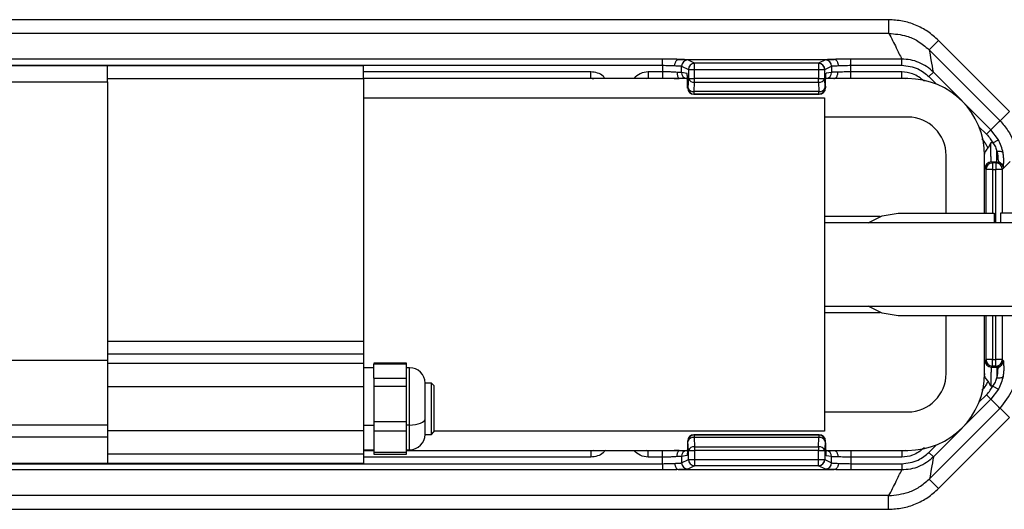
# Model space of a CAD drawing. Header units: millimetres. Extents: x -724 to 2929, y 427 to 799.
# Tile 6 of 48: x -230 to -153, y 427 to 466. Entities that reach past the tile are written whole.
import ezdxf

# ---------------------------------------------------------------- set-up
doc = ezdxf.new("R2010")
doc.units = ezdxf.units.MM

# ---------------------------------------------------------------- blocks, each defined once
blk = doc.blocks.new('Drawing View3')
at = {"color": 7, "linetype": 'Continuous', "lineweight": 25}
for p, q in [((-122.499, 33.604), (-224.512, 33.604)), ((-122.499, 33.604), (-122.499, 32.54)), ((-122.499, 32.54), (-224.512, 32.54)), ((-118.61, 31.993), (-119.34, 31.263)), ((-118.61, 31.993), (-113.07, 26.452)), ((-119.34, 31.263), (-119.298, 31.222)), ((-113.808, 25.732), (-119.298, 31.222)), ((-140.168, 30.536), (-206.843, 30.536)), ((-206.843, 30.047), (-140.168, 30.047)), ((-183.505, 30.01), (-205.505, 30.01)), ((-163.505, 30.01), (-183.505, 30.01)), ((-183.505, 28.76), (-183.505, 30.01)), ((-163.505, 29.01), (-163.505, 30.01)), ((-140.168, 30.047), (-140.168, 30.536)), ((-140.168, 30.047), (-140.168, 29.536)), ((-138.875, 30.512), (-126.746, 30.512)), ((-137.651, 30.21), (-138.18, 30.475)), ((-127.97, 30.21), (-137.651, 30.21)), ((-127.44, 30.475), (-127.97, 30.21)), ((-125.453, 30.047), (-125.453, 30.536)), ((-121.478, 30.536), (-125.453, 30.536)), ((-125.453, 29.536), (-125.453, 30.047)), ((-125.453, 30.047), (-121.478, 30.047)), ((-121.478, 30.047), (-121.478, 30.536)), ((-145.746, 29.536), (-163.505, 29.536)), ((-145.746, 29.036), (-145.746, 29.536)), ((-140.168, 29.536), (-141.265, 29.536)), ((-141.265, 29.536), (-141.265, 29.036)), ((-140.168, 29.536), (-140.168, 29.036)), ((-138.67, 29.487), (-138.67, 29.985)), ((-138.67, 29.985), (-138.14, 29.72)), ((-138.244, 29.417), (-138.67, 29.487)), ((-138.14, 29.71), (-138.14, 29.024)), ((-138.14, 29.71), (-137.65, 29.71)), ((-137.65, 29.024), (-137.65, 29.71)), ((-137.65, 29.71), (-127.98, 29.71)), ((-127.98, 29.71), (-127.98, 29.024)), ((-127.48, 29.72), (-126.951, 29.985)), ((-127.48, 29.024), (-127.48, 29.72)), ((-126.951, 29.497), (-127.376, 29.427)), ((-126.951, 29.985), (-126.951, 29.497)), ((-121.478, 29.536), (-125.453, 29.536)), ((-125.453, 29.036), (-125.453, 29.536)), ((-121.478, 29.036), (-121.478, 29.536)), ((-119.349, 29.164), (-119.003, 29.511)), ((-114.517, 25.025), (-119.003, 29.511)), ((-205.505, 28.76), (-183.505, 28.76)), ((-183.505, 29.01), (-163.505, 29.01)), ((-183.505, 28.76), (-183.505, 7.01)), ((-163.505, 29.036), (-145.746, 29.036)), ((-163.505, 29.01), (-163.505, 8.51)), ((-138.127, 29.01), (-163.505, 29.01)), ((-145.746, 29.043), (-145.553, 29.004)), ((-145.746, 29.037), (-145.607, 29.01)), ((-141.43, 29.01), (-141.265, 29.043)), ((-141.265, 29.036), (-140.168, 29.036)), ((-138.14, 29.018), (-138.168, 28.291)), ((-138.14, 29.024), (-137.65, 29.024)), ((-137.679, 27.999), (-137.65, 28.727)), ((-127.98, 29.024), (-137.65, 29.024)), ((-137.65, 28.727), (-127.98, 28.727)), ((-127.98, 28.727), (-127.98, 29.024)), ((-127.98, 29.024), (-127.48, 29.024)), ((-127.98, 28.727), (-127.951, 27.999)), ((-127.452, 28.297), (-127.48, 29.024)), ((-121.005, 29.01), (-127.416, 29.01)), ((-125.453, 29.036), (-121.478, 29.036)), ((-121.478, 29.043), (-121.142, 29.01)), ((-119.349, 29.164), (-118.757, 28.573)), ((-138.194, 28.427), (-138.194, 28.285)), ((-138.193, 28.427), (-138.194, 28.427)), ((-138.193, 28.285), (-138.194, 28.285)), ((-138.193, 28.285), (-138.193, 28.427)), ((-138.168, 28.287), (-138.192, 28.275)), ((-137.703, 27.785), (-137.679, 27.797)), ((-127.927, 27.785), (-137.703, 27.785)), ((-127.927, 27.785), (-137.703, 27.785)), ((-127.951, 27.999), (-137.679, 27.999)), ((-137.679, 27.797), (-127.951, 27.797)), ((-127.951, 27.797), (-127.951, 27.999)), ((-127.951, 27.797), (-127.927, 27.785)), ((-127.927, 27.785), (-127.927, 27.785)), ((-127.428, 28.285), (-127.452, 28.297)), ((-127.428, 28.427), (-127.428, 28.285)), ((-127.427, 28.427), (-127.428, 28.427)), ((-127.427, 28.285), (-127.428, 28.285)), ((-127.427, 28.427), (-127.427, 28.285)), ((-163.505, 27.51), (-127.505, 27.51)), ((-127.505, 27.51), (-127.505, 1.51)), ((-113.07, 26.452), (-113.799, 25.723)), ((-121.005, 26.01), (-127.505, 26.01)), ((-115.442, 25.258), (-114.863, 24.679)), ((-114.863, 24.679), (-114.517, 25.025)), ((-113.929, 24.244), (-114.517, 25.025)), ((-114.518, 24.007), (-114.732, 23.62)), ((-114.358, 24.007), (-114.518, 24.007)), ((-114.358, 24.007), (-113.929, 24.244)), ((-115.014, 23.01), (-115.012, 23.104)), ((-114.043, 22.508), (-114.043, 23.341)), ((-118.005, 18.51), (-118.005, 23.01)), ((-115.005, 18.51), (-115.005, 23.01)), ((-114.387, 22.428), (-114.467, 22.508)), ((-114.467, 22.508), (-114.043, 22.508)), ((-114.387, 22.428), (-114.387, 21.928)), ((-114.123, 22.428), (-114.387, 22.428)), ((-114.043, 22.508), (-114.123, 22.428)), ((-114.123, 22.428), (-114.123, 21.928)), ((-112.993, 22.557), (-113.505, 22.046)), ((-114.967, 22.008), (-114.887, 21.928)), ((-114.387, 21.928), (-114.887, 21.928)), ((-114.887, 18.51), (-114.887, 21.928)), ((-114.387, 21.928), (-114.123, 21.928)), ((-114.387, 21.928), (-114.387, 18.51)), ((-113.623, 21.928), (-114.123, 21.928)), ((-114.123, 17.76), (-114.123, 21.928)), ((-113.623, 21.928), (-113.543, 22.008)), ((-113.623, 21.928), (-113.623, 18.51)), ((-113.543, 22.008), (-113.505, 22.046)), ((-121.755, 18.51), (-114.255, 18.51)), ((-114.255, 18.51), (-114.255, 17.76)), ((-113.755, 18.51), (-113.755, 17.76)), ((-109.755, 18.51), (-113.755, 18.51)), ((-123.147, 18.26), (-127.505, 18.26)), ((-92.005, 17.76), (-127.505, 17.76)), ((-127.505, 11.26), (-92.005, 11.26)), ((-127.505, 10.76), (-123.147, 10.76)), ((-109.755, 10.51), (-121.755, 10.51)), ((-118.005, 6.01), (-118.005, 10.51)), ((-115.005, 6.01), (-115.005, 10.51)), ((-114.887, 7.091), (-114.887, 10.51)), ((-114.387, 10.51), (-114.387, 7.091)), ((-114.123, 7.091), (-114.123, 10.51)), ((-113.623, 10.51), (-113.623, 7.091)), ((-163.505, 8.51), (-183.505, 8.51)), ((-163.505, 8.51), (-163.505, 7.51)), ((-183.505, 7.01), (-205.505, 7.01)), ((-163.505, 7.51), (-183.505, 7.51)), ((-183.505, 7.01), (-183.505, 2.01)), ((-163.505, 7.51), (-163.505, 6.793)), ((-114.967, 7.011), (-114.887, 7.091)), ((-114.387, 7.091), (-114.887, 7.091)), ((-114.387, 7.091), (-114.123, 7.091)), ((-114.387, 6.592), (-114.387, 7.091)), ((-113.623, 7.091), (-114.123, 7.091)), ((-114.123, 6.592), (-114.123, 7.091)), ((-113.623, 7.091), (-113.543, 7.011)), ((-113.543, 7.011), (-113.505, 6.973)), ((-163.505, 6.793), (-183.505, 6.793)), ((-163.505, 6.793), (-163.505, 5.26)), ((-162.705, 6.46), (-163.505, 6.46)), ((-160.145, 6.812), (-162.705, 6.812)), ((-162.705, 6.812), (-162.705, 6.747)), ((-160.145, 6.747), (-162.705, 6.747)), ((-162.705, 5.646), (-162.705, 6.747)), ((-160.145, 6.747), (-160.145, 6.812)), ((-160.145, 6.196), (-160.145, 6.747)), ((-159.905, 6.46), (-160.145, 6.46)), ((-160.145, 5.646), (-160.145, 6.196)), ((-159.905, 2.004), (-159.905, 6.46)), ((-114.387, 6.592), (-114.467, 6.512)), ((-114.467, 6.512), (-114.043, 6.512)), ((-114.123, 6.592), (-114.387, 6.592)), ((-114.043, 6.512), (-114.123, 6.592)), ((-114.043, 6.512), (-114.043, 5.678)), ((-162.705, 5.646), (-160.145, 5.646)), ((-162.705, 5.646), (-162.705, 5.004)), ((-160.145, 5.004), (-160.145, 5.646)), ((-115.014, 6.017), (-115.012, 5.916)), ((-114.518, 5.012), (-114.732, 5.399)), ((-183.505, 4.981), (-163.505, 4.981)), ((-163.505, 5.26), (-163.505, 1.989)), ((-160.145, 5.004), (-162.705, 5.004)), ((-162.705, 5.004), (-162.705, 2.251)), ((-160.145, 3.627), (-160.145, 5.004)), ((-158.205, 5.26), (-158.705, 5.26)), ((-158.705, 2.474), (-158.705, 5.26)), ((-158.005, 5.06), (-158.205, 5.26)), ((-158.205, 3.397), (-158.205, 5.26)), ((-158.005, 5.06), (-158.005, 3.383)), ((-114.358, 5.012), (-114.518, 5.012)), ((-113.929, 4.775), (-114.517, 3.994)), ((-114.358, 5.012), (-113.929, 4.775)), ((-114.517, 3.994), (-119.003, -0.491)), ((-115.442, 3.762), (-114.863, 4.34)), ((-114.863, 4.34), (-114.517, 3.994)), ((-160.145, 2.251), (-160.145, 3.627)), ((-158.205, 1.26), (-158.205, 3.397)), ((-158.005, 3.383), (-158.005, 1.46)), ((-113.808, 3.288), (-119.298, -2.203)), ((-113.07, 2.567), (-113.799, 3.296)), ((-158.705, 2.474), (-158.705, 2.465)), ((-158.705, 1.26), (-158.705, 2.465)), ((-127.505, 3.01), (-121.005, 3.01)), ((-118.61, -2.974), (-113.07, 2.567)), ((-205.505, 2.01), (-183.505, 2.01)), ((-183.505, 2.01), (-183.505, 1.05)), ((-163.505, 1.989), (-162.705, 1.989)), ((-163.505, 1.989), (-163.505, 1.26)), ((-162.705, 2.251), (-160.145, 2.251)), ((-162.705, 2.251), (-162.705, 1.517)), ((-160.145, 1.517), (-160.145, 2.251)), ((-159.905, 1.989), (-160.145, 1.989)), ((-159.905, 1.989), (-159.905, 2.004)), ((-159.905, 0.06), (-159.905, 1.989)), ((-183.505, 1.05), (-205.505, 1.05)), ((-163.505, 1.538), (-183.505, 1.538)), ((-183.505, 1.05), (-183.505, -0.99)), ((-163.505, 1.26), (-163.505, -0.274)), ((-160.145, 1.517), (-162.705, 1.517)), ((-162.705, 1.517), (-162.705, -0.136)), ((-160.145, 0.691), (-160.145, 1.517)), ((-158.705, 1.26), (-158.205, 1.26)), ((-158.205, 1.26), (-158.005, 1.46)), ((-127.505, 1.51), (-158.005, 1.51)), ((-137.703, 1.234), (-137.679, 1.222)), ((-127.927, 1.234), (-137.703, 1.234)), ((-127.927, 1.234), (-137.703, 1.234)), ((-137.679, 1.222), (-127.951, 1.222)), ((-137.679, 1.02), (-137.65, 0.293)), ((-127.951, 1.02), (-137.679, 1.02)), ((-127.98, 0.293), (-127.951, 1.02)), ((-127.951, 1.222), (-127.927, 1.234)), ((-127.951, 1.222), (-127.951, 1.02)), ((-127.927, 1.234), (-127.927, 1.234)), ((-163.505, 0.06), (-162.705, 0.06)), ((-163.505, 0.01), (-162.705, 0.01)), ((-160.145, -0.136), (-160.145, 0.691)), ((-160.145, 0.06), (-159.905, 0.06)), ((-160.145, 0.01), (-138.205, 0.01)), ((-145.581, 0.01), (-145.746, -0.024)), ((-145.746, -0.018), (-145.607, 0.01)), ((-141.265, -0.024), (-141.43, 0.01)), ((-138.194, 0.734), (-138.194, 0.592)), ((-138.193, 0.734), (-138.194, 0.734)), ((-138.193, 0.592), (-138.194, 0.592)), ((-138.193, 0.734), (-138.193, 0.592)), ((-138.168, 0.732), (-138.192, 0.744)), ((-138.14, 0.001), (-138.168, 0.728)), ((-137.65, 0.293), (-127.98, 0.293)), ((-127.98, 0.293), (-127.98, -0.005)), ((-127.493, 0.01), (-121.005, 0.01)), ((-127.452, 0.722), (-127.48, -0.005)), ((-127.428, 0.734), (-127.452, 0.722)), ((-127.428, 0.592), (-127.428, 0.734)), ((-127.427, 0.734), (-127.428, 0.734)), ((-127.427, 0.592), (-127.428, 0.592)), ((-127.427, 0.592), (-127.427, 0.734)), ((-121.142, 0.01), (-121.478, -0.024)), ((-119.349, -0.145), (-118.757, 0.447)), ((-163.505, -0.274), (-183.505, -0.274)), ((-183.505, -0.274), (-183.505, -0.99)), ((-162.705, -0.017), (-163.505, -0.017)), ((-163.505, -0.274), (-163.505, -0.99)), ((-145.746, -0.517), (-163.505, -0.517)), ((-162.705, -0.136), (-160.145, -0.136)), ((-162.705, -0.136), (-162.705, -0.293)), ((-162.705, -0.293), (-160.145, -0.293)), ((-145.746, -0.017), (-160.145, -0.017)), ((-160.145, -0.293), (-160.145, -0.136)), ((-145.746, -0.017), (-145.746, -0.517)), ((-140.168, -0.017), (-141.265, -0.017)), ((-141.265, -0.517), (-141.265, -0.017)), ((-140.168, -0.517), (-141.265, -0.517)), ((-140.168, -0.517), (-140.168, -0.017)), ((-140.168, -1.027), (-140.168, -0.517)), ((-138.244, -0.397), (-138.67, -0.468)), ((-138.67, -0.468), (-138.67, -0.966)), ((-138.67, -0.966), (-138.14, -0.701)), ((-138.14, -0.691), (-138.14, -0.005)), ((-138.14, -0.005), (-137.65, -0.005)), ((-138.14, -0.691), (-137.65, -0.691)), ((-137.65, -0.005), (-137.65, -0.691)), ((-127.98, -0.005), (-137.65, -0.005)), ((-137.65, -0.691), (-127.98, -0.691)), ((-127.98, -0.691), (-127.98, -0.005)), ((-127.98, -0.005), (-127.48, -0.005)), ((-127.48, -0.005), (-127.48, -0.701)), ((-127.48, -0.701), (-126.951, -0.966)), ((-126.951, -0.478), (-127.376, -0.407)), ((-126.951, -0.966), (-126.951, -0.478)), ((-121.478, -0.017), (-125.453, -0.017)), ((-125.453, -0.017), (-125.453, -0.517)), ((-125.453, -0.517), (-125.453, -1.027)), ((-121.478, -0.517), (-125.453, -0.517)), ((-121.478, -0.017), (-121.478, -0.517)), ((-119.349, -0.145), (-119.003, -0.491)), ((-206.843, -1.027), (-140.168, -1.027)), ((-140.168, -1.517), (-206.843, -1.517)), ((-205.505, -0.99), (-183.505, -0.99)), ((-183.505, -0.99), (-163.505, -0.99)), ((-140.168, -1.027), (-140.168, -1.517)), ((-138.875, -1.492), (-126.746, -1.492)), ((-137.651, -1.191), (-138.18, -1.456)), ((-127.97, -1.191), (-137.651, -1.191)), ((-127.44, -1.456), (-127.97, -1.191)), ((-125.453, -1.027), (-125.453, -1.517)), ((-125.453, -1.027), (-121.478, -1.027)), ((-121.478, -1.517), (-125.453, -1.517)), ((-121.478, -1.027), (-121.478, -1.517)), ((-119.34, -2.244), (-119.298, -2.203)), ((-118.61, -2.974), (-119.34, -2.244)), ((-122.499, -3.521), (-224.512, -3.521)), ((-122.499, -4.585), (-122.499, -3.521)), ((-224.512, -4.585), (-122.499, -4.585))]:
    blk.add_line(p, q, dxfattribs=at)
at = {"color": 7, "linetype": 'Continuous', "lineweight": 25, "flags": 128}
for points in [[(-114.043, 23.341), (-113.955, 23.35), (-113.87, 23.351), (-113.791, 23.345), (-113.72, 23.332), (-113.66, 23.312), (-113.613, 23.285), (-113.58, 23.253), (-113.562, 23.217)], [(-124.087, 17.76), (-122.991, 18.314), (-121.755, 18.51)], [(-121.755, 10.51), (-122.991, 10.705), (-124.087, 11.26)], [(-114.043, 5.678), (-113.955, 5.669), (-113.87, 5.668), (-113.791, 5.674), (-113.72, 5.687), (-113.66, 5.708), (-113.613, 5.734), (-113.58, 5.766), (-113.562, 5.803)], [(-159.905, 1.989), (-159.671, 1.998), (-159.446, 2.025), (-159.239, 2.069), (-159.057, 2.128), (-158.907, 2.201), (-158.797, 2.283), (-158.728, 2.372), (-158.705, 2.465)]]:
    blk.add_lwpolyline(points, dxfattribs=at)
at = {"color": 7, "linetype": 'Continuous', "lineweight": 25}
for centre, radius, start, end in [((-138.179, 29.984), 0.49, 90.12137, 179.93757), ((-137.65, 29.72), 0.49, 90.12137, 179.93757), ((-127.971, 29.719), 0.491, 0.1836, 89.8164), ((-127.971, 29.72), 0.49, 0.06243, 89.87863), ((-127.441, 29.984), 0.49, 0.06243, 89.87863), ((-138.18, 29.487), 0.49, 179.94576, 257.1648), ((-127.45, 29.497), 0.499, 282.69402, 0.06361), ((-137.712, 29.179), 0.457, 200.59392, 277.80251), ((-127.916, 29.188), 0.466, 262.19749, 339.40608), ((-121.005, 23.01), 6, 0, 90), ((-137.702, 28.275), 0.49, 180.06243, 269.87863), ((-137.741, 28.451), 0.457, 200.59392, 277.80251), ((-137.678, 28.287), 0.49, 180.06243, 269.87863), ((-127.888, 28.461), 0.466, 262.19749, 339.40608), ((-127.953, 28.297), 0.5, 270.12137, 359.93757), ((-127.927, 28.285), 0.5, 270, 0), ((-127.928, 28.285), 0.5, 270.12137, 359.93757), ((-121.005, 23.01), 3, 0, 90), ((-114.467, 22.007), 0.5, 90.04597, 179.95403), ((-114.387, 21.927), 0.5, 90.04597, 179.95403), ((-114.123, 21.927), 0.5, 0.04597, 89.95403), ((-114.467, 7.012), 0.5, 180.04597, 269.95403), ((-114.387, 7.092), 0.5, 180.04597, 269.95403), ((-114.123, 7.092), 0.5, 270.04597, 359.95403), ((-159.905, 5.26), 1.2, 0, 90), ((-121.005, 6.01), 3, 270, 0), ((-121.005, 6.01), 6, 270, 0), ((-159.905, 1.26), 1.2, 270, 0), ((-137.702, 0.744), 0.49, 90.12137, 179.93757), ((-137.678, 0.732), 0.49, 90.12137, 179.93757), ((-137.741, 0.568), 0.457, 82.19749, 159.40608), ((-127.953, 0.722), 0.5, 0.06243, 89.87863), ((-127.888, 0.559), 0.466, 20.59392, 97.80251), ((-127.927, 0.734), 0.5, 0, 90), ((-127.928, 0.734), 0.5, 0.06243, 89.87863), ((-138.18, -0.468), 0.49, 102.8352, 180.05424), ((-137.712, -0.16), 0.457, 82.19749, 159.40608), ((-127.916, -0.169), 0.466, 20.59392, 97.80251), ((-127.45, -0.478), 0.499, 359.93639, 77.30598), ((-137.65, -0.701), 0.49, 180.06243, 269.87863), ((-127.971, -0.7), 0.491, 270.1836, 359.8164), ((-127.971, -0.701), 0.49, 270.12137, 359.93757), ((-138.179, -0.965), 0.49, 180.06243, 269.87863), ((-127.441, -0.965), 0.49, 270.12137, 359.93757)]:
    blk.add_arc(centre, radius, start, end, dxfattribs=at)
for points, knots in [([(-118.61, 31.993), (-118.879, 32.233), (-119.416, 32.713), (-120.379, 33.212), (-121.416, 33.543), (-122.137, 33.584), (-122.499, 33.604)], [0, 0, 0, 0, 0.249397, 0.499578, 0.748601, 1, 1, 1, 1]), ([(-122.479, 32.54), (-122.482, 32.54), (-122.489, 32.54), (-122.496, 32.54), (-122.499, 32.54)], [0, 0, 0, 0, 0.559994, 1, 1, 1, 1]), ([(-122.479, 32.54), (-122.284, 32.166), (-121.935, 31.498), (-121.618, 30.83), (-121.478, 30.536)], [0, 0, 0, 0, 0.560004, 1, 1, 1, 1]), ([(-122.479, 32.54), (-122.01, 32.498), (-121.224, 32.427), (-120.152, 31.947), (-119.625, 31.503), (-119.34, 31.263)], [0, 0, 0, 0, 0.404901, 0.678921, 1, 1, 1, 1]), ([(-119.003, 29.511), (-119.056, 29.828), (-119.151, 30.395), (-119.253, 30.969), (-119.298, 31.222)], [0, 0, 0, 0, 0.5600014, 1, 1, 1, 1]), ([(-138.885, 30.511), (-139.104, 30.519), (-139.494, 30.533), (-139.962, 30.535), (-140.168, 30.536)], [0, 0, 0, 0, 0.560071, 1, 1, 1, 1]), ([(-140.168, 30.047), (-139.994, 30.046), (-139.64, 30.043), (-139.348, 30.029), (-139.199, 30.022)], [0, 0, 0, 0, 0.489175, 1, 1, 1, 1]), ([(-139.199, 30.022), (-139.197, 30.057), (-139.192, 30.127), (-139.168, 30.227), (-139.132, 30.317), (-139.073, 30.412), (-138.989, 30.491), (-138.918, 30.505), (-138.885, 30.511)], [0, 0, 0, 0, 0.1395414, 0.2812288, 0.4213499, 0.5563761, 0.7994855, 1, 1, 1, 1]), ([(-139.199, 30.022), (-139.076, 30.017), (-138.878, 30.01), (-138.714, 29.997), (-138.685, 29.989), (-138.67, 29.985)], [0, 0, 0, 0, 0.429917, 0.697669, 1, 1, 1, 1]), ([(-138.875, 30.512), (-138.877, 30.512), (-138.88, 30.512), (-138.884, 30.512), (-138.885, 30.511), (-138.885, 30.511)], [0, 0, 0, 0, 0.5592574, 0.7787404, 1, 1, 1, 1]), ([(-138.18, 30.475), (-138.233, 30.483), (-138.327, 30.497), (-138.707, 30.507), (-138.875, 30.512)], [0, 0, 0, 0, 0.560027, 1, 1, 1, 1]), ([(-127.97, 30.21), (-127.97, 30.203), (-127.97, 30.187), (-127.972, 30.112), (-127.974, 30.021), (-127.975, 29.931), (-127.977, 29.826), (-127.979, 29.75), (-127.98, 29.71)], [0, 0, 0, 0, 0.19781, 0.429961, 0.559488, 0.697674, 0.844514, 1, 1, 1, 1]), ([(-127.97, 30.21), (-127.97, 30.21), (-127.97, 30.21), (-127.97, 30.21), (-127.97, 30.21)], [0, 0, 0, 0, 0.56, 1, 1, 1, 1]), ([(-126.746, 30.512), (-126.954, 30.506), (-127.326, 30.495), (-127.405, 30.481), (-127.44, 30.475)], [0, 0, 0, 0, 0.5599746, 1, 1, 1, 1]), ([(-126.951, 29.985), (-126.935, 29.989), (-126.906, 29.997), (-126.743, 30.01), (-126.544, 30.017), (-126.422, 30.022)], [0, 0, 0, 0, 0.302331, 0.570083, 1, 1, 1, 1]), ([(-126.735, 30.511), (-126.736, 30.511), (-126.737, 30.512), (-126.741, 30.512), (-126.744, 30.512), (-126.746, 30.512)], [0, 0, 0, 0, 0.279345, 0.5593131, 1, 1, 1, 1]), ([(-125.453, 30.536), (-125.716, 30.535), (-126.185, 30.532), (-126.567, 30.518), (-126.735, 30.511)], [0, 0, 0, 0, 0.559922, 1, 1, 1, 1]), ([(-126.422, 30.022), (-126.424, 30.057), (-126.428, 30.127), (-126.452, 30.228), (-126.488, 30.318), (-126.547, 30.413), (-126.631, 30.491), (-126.703, 30.505), (-126.735, 30.511)], [0, 0, 0, 0, 0.1398372, 0.2818093, 0.4221533, 0.5572961, 0.800225, 1, 1, 1, 1]), ([(-126.422, 30.022), (-126.273, 30.029), (-125.981, 30.043), (-125.626, 30.046), (-125.453, 30.047)], [0, 0, 0, 0, 0.510825, 1, 1, 1, 1]), ([(-119.003, 29.511), (-119.174, 29.664), (-119.517, 29.969), (-120.131, 30.288), (-120.79, 30.496), (-121.249, 30.523), (-121.478, 30.536)], [0, 0, 0, 0, 0.250771, 0.499923, 0.749565, 1, 1, 1, 1]), ([(-121.478, 30.047), (-121.032, 29.995), (-120.233, 29.902), (-119.619, 29.39), (-119.349, 29.164)], [0, 0, 0, 0, 0.558912, 1, 1, 1, 1]), ([(-144.648, 29.01), (-144.692, 29.073), (-144.835, 29.278), (-145.233, 29.479), (-145.574, 29.517), (-145.746, 29.536)], [0, 0, 0, 0, 0.182008, 0.590038, 1, 1, 1, 1]), ([(-141.265, 29.536), (-141.489, 29.511), (-141.925, 29.461), (-142.243, 29.157), (-142.397, 29.01)], [0, 0, 0, 0, 0.512053, 1, 1, 1, 1]), ([(-138.999, 29.497), (-139.079, 29.503), (-139.237, 29.515), (-139.534, 29.527), (-139.847, 29.535), (-140.062, 29.536), (-140.168, 29.536)], [0, 0, 0, 0, 0.263642, 0.518162, 0.7636, 1, 1, 1, 1]), ([(-138.999, 29.497), (-139.003, 29.462), (-139.011, 29.389), (-139.001, 29.286), (-138.978, 29.194), (-138.937, 29.098), (-138.887, 29.034), (-138.868, 29.025), (-138.863, 29.023)], [0, 0, 0, 0, 0.155151, 0.313518, 0.471154, 0.62438, 0.906228, 1, 1, 1, 1]), ([(-138.193, 28.427), (-138.194, 28.566), (-138.196, 28.857), (-138.21, 29.188), (-138.227, 29.382), (-138.239, 29.405), (-138.244, 29.417)], [0, 0, 0, 0, 0.270204, 0.562182, 0.789489, 1, 1, 1, 1]), ([(-138.14, 29.72), (-138.14, 29.72), (-138.14, 29.72), (-138.14, 29.717), (-138.14, 29.714), (-138.14, 29.711), (-138.14, 29.71)], [0, 0, 0, 0, 0.270759, 0.562561, 0.789542, 1, 1, 1, 1]), ([(-127.98, 29.71), (-127.94, 29.711), (-127.867, 29.713), (-127.747, 29.715), (-127.62, 29.718), (-127.51, 29.72), (-127.49, 29.72), (-127.48, 29.72)], [0, 0, 0, 0, 0.15539, 0.290783, 0.500796, 0.757678, 1, 1, 1, 1]), ([(-127.428, 28.427), (-127.427, 28.568), (-127.425, 28.861), (-127.411, 29.195), (-127.394, 29.391), (-127.382, 29.415), (-127.376, 29.427)], [0, 0, 0, 0, 0.270204, 0.562182, 0.789489, 1, 1, 1, 1]), ([(-126.458, 29.509), (-126.572, 29.508), (-126.757, 29.506), (-126.909, 29.501), (-126.936, 29.499), (-126.951, 29.497)], [0, 0, 0, 0, 0.4300201, 0.6977299, 1, 1, 1, 1]), ([(-126.787, 29.01), (-126.752, 29.014), (-126.674, 29.024), (-126.584, 29.102), (-126.522, 29.2), (-126.485, 29.294), (-126.461, 29.399), (-126.459, 29.473), (-126.458, 29.509)], [0, 0, 0, 0, 0.1998895, 0.4433923, 0.5788608, 0.7193153, 0.8609962, 1, 1, 1, 1]), ([(-125.453, 29.536), (-125.634, 29.535), (-126.005, 29.533), (-126.304, 29.517), (-126.458, 29.509)], [0, 0, 0, 0, 0.48812, 1, 1, 1, 1]), ([(-119.709, 28.803), (-120.002, 29.035), (-120.525, 29.45), (-121.186, 29.51), (-121.478, 29.536)], [0, 0, 0, 0, 0.558952, 1, 1, 1, 1]), ([(-140.168, 29.043), (-140.026, 29.042), (-139.742, 29.041), (-139.342, 29.034), (-139.041, 29.025), (-138.904, 29.018), (-138.864, 29.015)], [0, 0, 0, 0, 0.2930127, 0.58578, 0.8784124, 1, 1, 1, 1]), ([(-138.122, 29.017), (-138.132, 29.006), (-138.155, 28.982), (-138.17, 28.871), (-138.181, 28.685), (-138.185, 28.517), (-138.188, 28.427)], [0, 0, 0, 0, 0.171351, 0.4019119, 0.6766016, 1, 1, 1, 1]), ([(-138.14, 29.024), (-138.14, 29.023), (-138.14, 29.021), (-138.14, 29.019), (-138.14, 29.018)], [0, 0, 0, 0, 0.559934, 1, 1, 1, 1]), ([(-138.192, 28.275), (-138.193, 28.275), (-138.193, 28.275), (-138.193, 28.276), (-138.193, 28.278), (-138.193, 28.281), (-138.193, 28.284), (-138.193, 28.285)], [0, 0, 0, 0, 0.176591, 0.367133, 0.563896, 0.790766, 1, 1, 1, 1]), ([(-138.168, 28.291), (-138.168, 28.29), (-138.168, 28.289), (-138.168, 28.287), (-138.168, 28.287), (-138.168, 28.287)], [0, 0, 0, 0, 0.277305, 0.56188, 1, 1, 1, 1]), ([(-137.703, 27.785), (-137.703, 27.785), (-137.703, 27.785), (-137.703, 27.785), (-137.703, 27.785)], [0, 0, 0, 0, 0.56, 1, 1, 1, 1]), ([(-113.808, 25.732), (-113.934, 25.594), (-114.16, 25.347), (-114.408, 25.124), (-114.517, 25.025)], [0, 0, 0, 0, 0.560004, 1, 1, 1, 1]), ([(-113.808, 25.732), (-113.806, 25.73), (-113.803, 25.727), (-113.8, 25.724), (-113.799, 25.723)], [0, 0, 0, 0, 0.56, 1, 1, 1, 1]), ([(-113.799, 25.723), (-113.581, 25.471), (-113.186, 25.016), (-112.703, 24.095), (-112.621, 23.401), (-112.571, 22.976)], [0, 0, 0, 0, 0.325025, 0.586348, 1, 1, 1, 1]), ([(-114.863, 24.679), (-114.756, 24.563), (-114.565, 24.356), (-114.421, 24.114), (-114.358, 24.007)], [0, 0, 0, 0, 0.559707, 1, 1, 1, 1]), ([(-114.732, 23.62), (-114.808, 23.762), (-114.943, 24.015), (-115.138, 24.226), (-115.224, 24.318)], [0, 0, 0, 0, 0.559804, 1, 1, 1, 1]), ([(-114.467, 22.508), (-114.471, 22.519), (-114.479, 22.54), (-114.491, 22.683), (-114.505, 22.961), (-114.516, 23.433), (-114.517, 23.819), (-114.518, 24.007)], [0, 0, 0, 0, 0.1532745, 0.2879824, 0.5008786, 0.7569767, 1, 1, 1, 1]), ([(-114.358, 24.007), (-114.286, 23.898), (-114.144, 23.683), (-114.076, 23.454), (-114.043, 23.341)], [0, 0, 0, 0, 0.507374, 1, 1, 1, 1]), ([(-113.562, 23.217), (-113.6, 23.39), (-113.677, 23.737), (-113.845, 24.075), (-113.929, 24.244)], [0, 0, 0, 0, 0.498303, 1, 1, 1, 1]), ([(-114.732, 23.62), (-114.76, 23.578), (-114.82, 23.484), (-114.925, 23.366), (-114.99, 23.252), (-115.009, 23.167), (-115.012, 23.121), (-115.012, 23.108), (-115.012, 23.105), (-115.012, 23.104), (-115.012, 23.104), (-115.012, 23.104), (-115.012, 23.104)], [0, 0, 0, 0, 0.225454, 0.499184, 0.748894, 0.936665, 0.983228, 0.995234, 0.998482, 0.99944, 0.999764, 1, 1, 1, 1]), ([(-114.043, 23.341), (-114.016, 23.224), (-113.963, 22.992), (-113.965, 22.722), (-113.939, 22.589), (-113.867, 22.515), (-113.786, 22.459), (-113.669, 22.362), (-113.565, 22.202), (-113.551, 22.078), (-113.543, 22.008)], [0, 0, 0, 0, 0.199132, 0.396786, 0.598319, 0.653095, 0.717496, 0.81564, 0.895739, 1, 1, 1, 1]), ([(-113.509, 22.544), (-113.508, 22.646), (-113.507, 22.852), (-113.544, 23.094), (-113.562, 23.217)], [0, 0, 0, 0, 0.493609, 1, 1, 1, 1]), ([(-114.043, 22.508), (-114.009, 22.506), (-113.941, 22.502), (-113.816, 22.461), (-113.68, 22.371), (-113.589, 22.234), (-113.549, 22.109), (-113.545, 22.042), (-113.543, 22.008)], [0, 0, 0, 0, 0.130726, 0.257768, 0.5, 0.74226, 0.869295, 1, 1, 1, 1]), ([(-113.543, 22.008), (-113.536, 22.046), (-113.523, 22.115), (-113.513, 22.413), (-113.509, 22.544)], [0, 0, 0, 0, 0.559781, 1, 1, 1, 1]), ([(-114.043, 6.512), (-114.009, 6.514), (-113.941, 6.517), (-113.816, 6.558), (-113.68, 6.649), (-113.589, 6.785), (-113.549, 6.91), (-113.545, 6.977), (-113.543, 7.011)], [0, 0, 0, 0, 0.1307052, 0.2577402, 0.4999998, 0.742232, 0.869274, 1, 1, 1, 1]), ([(-114.043, 5.678), (-114.016, 5.795), (-113.963, 6.027), (-113.965, 6.297), (-113.939, 6.43), (-113.867, 6.504), (-113.786, 6.56), (-113.669, 6.657), (-113.565, 6.817), (-113.551, 6.941), (-113.543, 7.011)], [0, 0, 0, 0, 0.199132, 0.396786, 0.598319, 0.653095, 0.717496, 0.81564, 0.895739, 1, 1, 1, 1]), ([(-113.543, 7.011), (-113.536, 6.973), (-113.523, 6.904), (-113.513, 6.606), (-113.509, 6.475)], [0, 0, 0, 0, 0.559781, 1, 1, 1, 1]), ([(-114.467, 6.512), (-114.471, 6.5), (-114.479, 6.48), (-114.491, 6.336), (-114.505, 6.059), (-114.516, 5.586), (-114.517, 5.2), (-114.518, 5.012)], [0, 0, 0, 0, 0.1532647, 0.2879693, 0.5008785, 0.7569683, 1, 1, 1, 1]), ([(-113.799, 3.296), (-113.425, 3.759), (-112.678, 4.682), (-112.553, 5.864), (-112.491, 6.454)], [0, 0, 0, 0, 0.500454, 1, 1, 1, 1]), ([(-113.509, 6.475), (-113.508, 6.373), (-113.507, 6.167), (-113.544, 5.925), (-113.562, 5.803)], [0, 0, 0, 0, 0.493609, 1, 1, 1, 1]), ([(-114.732, 5.399), (-114.808, 5.257), (-114.943, 5.004), (-115.138, 4.793), (-115.224, 4.701)], [0, 0, 0, 0, 0.559804, 1, 1, 1, 1]), ([(-114.732, 5.399), (-114.763, 5.446), (-114.824, 5.54), (-114.93, 5.661), (-114.999, 5.78), (-115.008, 5.873), (-115.012, 5.915)], [0, 0, 0, 0, 0.249356, 0.499656, 0.772858, 1, 1, 1, 1]), ([(-114.358, 5.012), (-114.286, 5.121), (-114.144, 5.336), (-114.076, 5.565), (-114.043, 5.678)], [0, 0, 0, 0, 0.507374, 1, 1, 1, 1]), ([(-113.562, 5.803), (-113.6, 5.629), (-113.677, 5.282), (-113.845, 4.944), (-113.929, 4.775)], [0, 0, 0, 0, 0.498303, 1, 1, 1, 1]), ([(-114.863, 4.34), (-114.756, 4.456), (-114.565, 4.663), (-114.421, 4.905), (-114.358, 5.012)], [0, 0, 0, 0, 0.5597072, 1, 1, 1, 1]), ([(-113.808, 3.288), (-113.934, 3.426), (-114.16, 3.672), (-114.408, 3.896), (-114.517, 3.994)], [0, 0, 0, 0, 0.560004, 1, 1, 1, 1]), ([(-113.808, 3.288), (-113.806, 3.289), (-113.803, 3.292), (-113.8, 3.295), (-113.799, 3.296)], [0, 0, 0, 0, 0.56, 1, 1, 1, 1]), ([(-137.703, 1.234), (-137.703, 1.234), (-137.703, 1.234), (-137.703, 1.234), (-137.703, 1.234)], [0, 0, 0, 0, 0.56, 1, 1, 1, 1]), ([(-144.648, 0.01), (-144.692, -0.054), (-144.835, -0.259), (-145.233, -0.46), (-145.574, -0.498), (-145.746, -0.517)], [0, 0, 0, 0, 0.182008, 0.590038, 1, 1, 1, 1]), ([(-141.265, -0.517), (-141.489, -0.492), (-141.925, -0.441), (-142.243, -0.138), (-142.397, 0.01)], [0, 0, 0, 0, 0.512053, 1, 1, 1, 1]), ([(-138.864, 0.004), (-138.904, 0.002), (-139.041, -0.006), (-139.342, -0.015), (-139.742, -0.022), (-140.026, -0.023), (-140.168, -0.024)], [0, 0, 0, 0, 0.121339, 0.414054, 0.706904, 1, 1, 1, 1]), ([(-138.193, 0.592), (-138.194, 0.453), (-138.196, 0.163), (-138.21, -0.168), (-138.227, -0.362), (-138.239, -0.386), (-138.244, -0.397)], [0, 0, 0, 0, 0.270204, 0.562182, 0.789489, 1, 1, 1, 1]), ([(-138.192, 0.744), (-138.193, 0.744), (-138.193, 0.744), (-138.193, 0.743), (-138.193, 0.741), (-138.193, 0.738), (-138.193, 0.736), (-138.193, 0.734)], [0, 0, 0, 0, 0.176591, 0.367133, 0.563896, 0.790766, 1, 1, 1, 1]), ([(-138.168, 0.728), (-138.168, 0.729), (-138.168, 0.73), (-138.168, 0.732), (-138.168, 0.732), (-138.168, 0.732)], [0, 0, 0, 0, 0.277305, 0.56188, 1, 1, 1, 1]), ([(-138.14, -0.005), (-138.14, -0.004), (-138.14, -0.002), (-138.14, 0), (-138.14, 0.001)], [0, 0, 0, 0, 0.559934, 1, 1, 1, 1]), ([(-127.5, 0), (-127.49, 0.01), (-127.467, 0.033), (-127.451, 0.144), (-127.44, 0.332), (-127.436, 0.501), (-127.433, 0.592)], [0, 0, 0, 0, 0.1685579, 0.3998145, 0.6754078, 1, 1, 1, 1]), ([(-127.428, 0.592), (-127.427, 0.452), (-127.425, 0.158), (-127.411, -0.176), (-127.394, -0.372), (-127.382, -0.396), (-127.376, -0.407)], [0, 0, 0, 0, 0.270204, 0.562182, 0.789489, 1, 1, 1, 1]), ([(-126.787, 0.01), (-126.752, 0.005), (-126.675, -0.005), (-126.584, -0.082), (-126.522, -0.18), (-126.484, -0.274), (-126.461, -0.38), (-126.459, -0.454), (-126.458, -0.49)], [0, 0, 0, 0, 0.198541, 0.441673, 0.577338, 0.718197, 0.860416, 1, 1, 1, 1]), ([(-119.709, 0.216), (-120.002, -0.016), (-120.525, -0.431), (-121.186, -0.491), (-121.478, -0.517)], [0, 0, 0, 0, 0.558952, 1, 1, 1, 1]), ([(-138.999, -0.478), (-139.079, -0.484), (-139.237, -0.496), (-139.534, -0.508), (-139.847, -0.516), (-140.062, -0.517), (-140.168, -0.517)], [0, 0, 0, 0, 0.263642, 0.518162, 0.7636, 1, 1, 1, 1]), ([(-138.999, -0.478), (-139.003, -0.442), (-139.011, -0.37), (-139.001, -0.267), (-138.979, -0.175), (-138.938, -0.08), (-138.888, -0.015), (-138.868, -0.006), (-138.863, -0.004)], [0, 0, 0, 0, 0.1550213, 0.3132251, 0.4706608, 0.6236755, 0.9052894, 1, 1, 1, 1]), ([(-138.14, -0.701), (-138.14, -0.701), (-138.14, -0.701), (-138.14, -0.698), (-138.14, -0.695), (-138.14, -0.692), (-138.14, -0.691)], [0, 0, 0, 0, 0.270759, 0.562561, 0.789542, 1, 1, 1, 1]), ([(-127.97, -1.19), (-127.97, -1.183), (-127.97, -1.168), (-127.972, -1.092), (-127.974, -1.001), (-127.975, -0.912), (-127.977, -0.807), (-127.979, -0.731), (-127.98, -0.691)], [0, 0, 0, 0, 0.19781, 0.429961, 0.559488, 0.697674, 0.844514, 1, 1, 1, 1]), ([(-127.98, -0.691), (-127.94, -0.692), (-127.867, -0.693), (-127.747, -0.696), (-127.62, -0.698), (-127.51, -0.701), (-127.49, -0.701), (-127.48, -0.701)], [0, 0, 0, 0, 0.155365, 0.290749, 0.500796, 0.757657, 1, 1, 1, 1]), ([(-126.458, -0.49), (-126.572, -0.489), (-126.757, -0.486), (-126.909, -0.482), (-126.936, -0.48), (-126.951, -0.478)], [0, 0, 0, 0, 0.43002, 0.69773, 1, 1, 1, 1]), ([(-125.453, -0.517), (-125.634, -0.516), (-126.005, -0.514), (-126.304, -0.498), (-126.458, -0.49)], [0, 0, 0, 0, 0.48812, 1, 1, 1, 1]), ([(-121.478, -1.027), (-121.032, -0.976), (-120.233, -0.883), (-119.619, -0.371), (-119.349, -0.145)], [0, 0, 0, 0, 0.558912, 1, 1, 1, 1]), ([(-119.003, -0.491), (-119.174, -0.645), (-119.517, -0.95), (-120.131, -1.269), (-120.79, -1.477), (-121.249, -1.504), (-121.478, -1.517)], [0, 0, 0, 0, 0.2507715, 0.4999227, 0.7495649, 1, 1, 1, 1]), ([(-119.003, -0.491), (-119.056, -0.809), (-119.151, -1.376), (-119.253, -1.95), (-119.298, -2.203)], [0, 0, 0, 0, 0.560001, 1, 1, 1, 1]), ([(-140.168, -1.027), (-139.994, -1.026), (-139.64, -1.024), (-139.348, -1.01), (-139.199, -1.003)], [0, 0, 0, 0, 0.489175, 1, 1, 1, 1]), ([(-138.885, -1.492), (-139.104, -1.5), (-139.494, -1.514), (-139.962, -1.516), (-140.168, -1.517)], [0, 0, 0, 0, 0.560071, 1, 1, 1, 1]), ([(-139.199, -1.003), (-139.076, -0.998), (-138.878, -0.991), (-138.714, -0.978), (-138.685, -0.97), (-138.67, -0.966)], [0, 0, 0, 0, 0.429917, 0.697669, 1, 1, 1, 1]), ([(-139.199, -1.003), (-139.197, -1.038), (-139.193, -1.108), (-139.168, -1.209), (-139.132, -1.299), (-139.073, -1.394), (-138.989, -1.472), (-138.918, -1.486), (-138.885, -1.492)], [0, 0, 0, 0, 0.139837, 0.281809, 0.422153, 0.557296, 0.800225, 1, 1, 1, 1]), ([(-138.875, -1.492), (-138.877, -1.492), (-138.88, -1.492), (-138.884, -1.492), (-138.885, -1.492), (-138.885, -1.492)], [0, 0, 0, 0, 0.559257, 0.77874, 1, 1, 1, 1]), ([(-138.18, -1.456), (-138.233, -1.464), (-138.327, -1.478), (-138.707, -1.488), (-138.875, -1.492)], [0, 0, 0, 0, 0.560027, 1, 1, 1, 1]), ([(-127.97, -1.191), (-127.97, -1.191), (-127.97, -1.191), (-127.97, -1.191), (-127.97, -1.19)], [0, 0, 0, 0, 0.56, 1, 1, 1, 1]), ([(-126.746, -1.492), (-126.954, -1.487), (-127.326, -1.476), (-127.405, -1.462), (-127.44, -1.456)], [0, 0, 0, 0, 0.559975, 1, 1, 1, 1]), ([(-126.951, -0.966), (-126.935, -0.97), (-126.906, -0.978), (-126.743, -0.991), (-126.544, -0.998), (-126.422, -1.003)], [0, 0, 0, 0, 0.302331, 0.570083, 1, 1, 1, 1]), ([(-126.735, -1.492), (-126.736, -1.492), (-126.737, -1.492), (-126.741, -1.492), (-126.744, -1.492), (-126.746, -1.492)], [0, 0, 0, 0, 0.279345, 0.559313, 1, 1, 1, 1]), ([(-126.422, -1.003), (-126.424, -1.038), (-126.428, -1.108), (-126.452, -1.208), (-126.489, -1.298), (-126.548, -1.393), (-126.631, -1.471), (-126.703, -1.486), (-126.735, -1.492)], [0, 0, 0, 0, 0.139541, 0.281229, 0.42135, 0.556376, 0.799485, 1, 1, 1, 1]), ([(-125.453, -1.517), (-125.716, -1.515), (-126.185, -1.513), (-126.567, -1.499), (-126.735, -1.492)], [0, 0, 0, 0, 0.559922, 1, 1, 1, 1]), ([(-126.422, -1.003), (-126.273, -1.01), (-125.981, -1.024), (-125.626, -1.026), (-125.453, -1.027)], [0, 0, 0, 0, 0.510825, 1, 1, 1, 1]), ([(-122.479, -3.521), (-122.284, -3.147), (-121.935, -2.479), (-121.618, -1.811), (-121.478, -1.517)], [0, 0, 0, 0, 0.560004, 1, 1, 1, 1]), ([(-122.479, -3.521), (-121.951, -3.467), (-121.118, -3.382), (-120.067, -2.864), (-119.587, -2.455), (-119.34, -2.244)], [0, 0, 0, 0, 0.455145, 0.719094, 1, 1, 1, 1]), ([(-122.499, -4.585), (-122.137, -4.564), (-121.416, -4.524), (-120.379, -4.193), (-119.416, -3.694), (-118.879, -3.214), (-118.61, -2.974)], [0, 0, 0, 0, 0.251399, 0.500422, 0.750603, 1, 1, 1, 1]), ([(-122.479, -3.521), (-122.482, -3.521), (-122.489, -3.521), (-122.496, -3.521), (-122.499, -3.521)], [0, 0, 0, 0, 0.559994, 1, 1, 1, 1])]:
    blk.add_open_spline(points, degree=3, knots=knots, dxfattribs=at)
for points in [[(-137.65, 29.71), (-137.65, 29.775), (-137.65, 29.904), (-137.65, 30.067), (-137.651, 30.183), (-137.651, 30.201), (-137.651, 30.21)], [(-138.67, 29.487), (-138.691, 29.489), (-138.732, 29.492), (-138.91, 29.496), (-138.999, 29.497)], [(-137.65, 28.727), (-137.65, 28.772), (-137.65, 28.864), (-137.65, 28.971), (-137.65, 29.024)], [(-137.679, 27.797), (-137.679, 27.8), (-137.679, 27.807), (-137.679, 27.85), (-137.679, 27.912), (-137.679, 27.97), (-137.679, 27.999)], [(-137.679, 1.222), (-137.679, 1.219), (-137.679, 1.212), (-137.679, 1.169), (-137.679, 1.107), (-137.679, 1.049), (-137.679, 1.02)], [(-137.65, 0.293), (-137.65, 0.247), (-137.65, 0.156), (-137.65, 0.048), (-137.65, -0.005)], [(-138.67, -0.468), (-138.691, -0.47), (-138.732, -0.473), (-138.91, -0.477), (-138.999, -0.478)], [(-137.65, -0.691), (-137.65, -0.756), (-137.65, -0.884), (-137.65, -1.048), (-137.651, -1.164), (-137.651, -1.182), (-137.651, -1.191)]]:
    blk.add_open_spline(points, degree=3, dxfattribs=at)

msp = doc.modelspace()

# ---------------------------------------------------------------- block references
at = {"color": 7, "linetype": 'Continuous', "lineweight": 25}
msp.add_blockref('Drawing View3', (-39.472, 431.904), dxfattribs=at)

doc.saveas('drawing.dxf')
